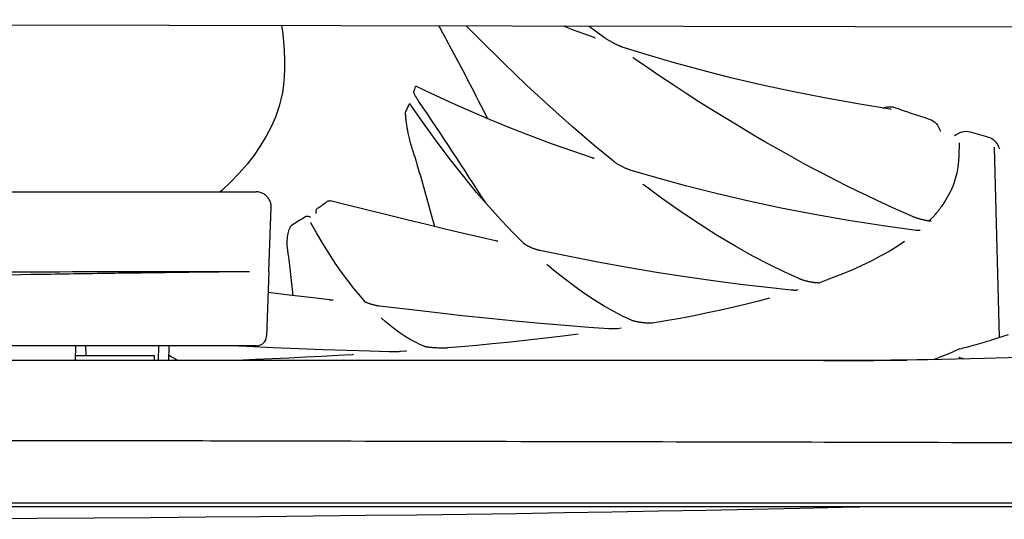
# Model space of a CAD drawing. Extents: x 0 to 594, y 0 to 420.
# Tile 40 of 64: x 459.66 to 468.08, y 62.63 to 66.91. Entities that reach past the tile are written whole.
import ezdxf

# ---------------------------------------------------------------- set-up
doc = ezdxf.new("R2010")
doc.units = 0
doc.header["$LTSCALE"] = 32.67
for name, color, linetype in [('122590_DXF_CONTINUOUS_LINE', 7, 'CONTINUOUS'), ('124030_DXF_CONTINUOUS_LINE', 7, 'CONTINUOUS'), ('124031_DXF_CONTINUOUS_LINE', 7, 'CONTINUOUS'), ('126056_DXF_CONTINUOUS_LINE', 7, 'CONTINUOUS')]:
    doc.layers.add(name, color=color, linetype=linetype)

msp = doc.modelspace()

# ---------------------------------------------------------------- linework, layer by layer
at = {"layer": '122590_DXF_CONTINUOUS_LINE', "color": 7, "linetype": 'CONTINUOUS'}
for p in [(460.13677, 64.0362), (460.81106, 63.9937)]:
    msp.add_line(p, (460.81106, 64.0362), dxfattribs=at)
at = {"layer": '124030_DXF_CONTINUOUS_LINE', "color": 7, "linetype": 'CONTINUOUS'}
for p, q in [((464.66382, 66.75912), (464.53204, 66.85594)), ((467.69971, 65.85908), (467.69686, 65.7503)), ((468.04395, 64.19224), (468.0013, 65.82093)), ((462.44165, 65.33025), (462.31689, 65.36107)), ((463.97415, 64.99601), (463.97325, 64.99686)), ((464.17157, 64.81502), (464.17128, 64.81528)), ((466.58382, 64.68973), (466.49654, 64.65815)), ((466.49957, 64.6583), (466.49654, 64.65815)), ((466.32136, 64.59986), (466.30725, 64.59544)), ((466.30883, 64.5957), (466.30765, 64.59557)), ((462.61805, 64.4944), (462.61729, 64.49489)), ((464.89536, 64.33788), (464.89392, 64.33848)), ((464.43665, 64.21911), (464.43735, 64.21924)), ((464.70716, 64.26591), (464.70124, 64.26628)), ((464.80571, 64.27074), (464.77387, 64.26598)), ((462.83355, 64.06946), (462.81983, 64.06971)), ((462.96025, 64.07395), (462.91739, 64.07087)), ((463.12487, 64.11285), (463.12448, 64.11295)), ((463.21548, 64.10265), (463.20528, 64.10329)), ((463.22586, 64.1021), (463.21548, 64.10265)), ((463.25215, 64.10107), (463.24161, 64.10142)), ((467.25002, 63.9937), (448.26307, 63.9937)), ((461.5147, 63.99568), (461.46698, 63.99391)), ((461.67463, 64.00202), (461.5147, 63.99568)), ((461.81891, 64.00819), (461.67463, 64.00202)), ((462.5115, 64.04443), (462.50204, 64.04365)), ((466.96776, 63.99525), (466.96844, 63.99525)), ((467.22478, 63.99772), (467.11388, 63.99651)), ((467.33559, 63.99915), (467.22478, 63.99772)), ((467.42792, 64.00053), (467.33559, 63.99915)), ((477.5885, 62.74272), (457.31498, 62.74272)), ((478.26208, 62.77136), (457.61346, 62.77141)), ((462.55593, 62.7714), (460.99153, 62.77139)), ((474.58574, 62.77139), (462.55593, 62.7714)), ((466.69659, 62.73908), (466.84625, 62.74271))]:
    msp.add_line(p, q, dxfattribs=at)
for points in [[(461.89858, 66.86105), (461.90584, 66.81306), (461.91568, 66.72806), (461.92205, 66.64649), (461.92506, 66.56838), (461.92483, 66.49373), (461.92147, 66.42258), (461.9151, 66.35493), (461.90584, 66.29083), (461.89381, 66.23029), (461.87915, 66.17334), (461.86201, 66.11998), (461.84622, 66.0789)], [(464.74038, 65.70011), (464.57246, 65.83881), (464.38526, 65.99975), (464.1933, 66.17129), (463.99665, 66.35343), (463.79534, 66.5461), (463.58938, 66.74917), (463.48194, 66.85798)], [(464.57401, 66.76047), (464.49326, 66.78934), (464.39776, 66.82448), (464.31376, 66.85636)], [(464.58106, 66.75806), (464.58175, 66.75796), (464.58226, 66.75788), (464.58251, 66.75783), (464.58248, 66.75784), (464.58214, 66.75792), (464.58147, 66.75809), (464.58048, 66.75837), (464.57923, 66.75874), (464.57776, 66.7592), (464.57604, 66.75976), (464.57407, 66.76044)], [(464.81425, 66.67889), (464.81393, 66.679), (464.81152, 66.67981), (464.80891, 66.68072), (464.8061, 66.68175), (464.80309, 66.68288), (464.7999, 66.68413), (464.79654, 66.68548), (464.79301, 66.68693), (464.78934, 66.68848), (464.78552, 66.69014), (464.78156, 66.69189), (464.77748, 66.69374), (464.77327, 66.69569), (464.76895, 66.69773), (464.76452, 66.69987), (464.75999, 66.70209), (464.75537, 66.7044), (464.75066, 66.7068), (464.74587, 66.70928), (464.74101, 66.71184), (464.73609, 66.71448), (464.73112, 66.71719), (464.7261, 66.71998), (464.72103, 66.72283), (464.71595, 66.72575), (464.71084, 66.72874), (464.70573, 66.73178), (464.70062, 66.73487), (464.69554, 66.738), (464.69049, 66.74117), (464.68551, 66.74436), (464.68059, 66.74758), (464.67576, 66.7508), (464.67105, 66.75402), (464.66649, 66.75721), (464.66384, 66.75911)], [(467.10671, 66.14639), (466.83065, 66.1919), (466.54569, 66.24339), (466.26941, 66.29799), (466.00185, 66.35562), (465.74302, 66.41617), (465.49295, 66.47953), (465.25168, 66.54555), (465.01922, 66.6141), (464.81425, 66.6789)], [(464.92864, 66.57191), (464.92601, 66.57375), (464.92331, 66.57567), (464.92077, 66.57752), (464.91838, 66.57929), (464.91615, 66.58098), (464.91409, 66.58257), (464.9122, 66.58406), (464.91049, 66.58546), (464.90898, 66.58671), (464.90768, 66.58784), (464.90658, 66.58881), (464.90572, 66.5896), (464.90511, 66.59019), (464.90482, 66.59048)], [(465.88682, 65.95494), (465.79744, 66.00842), (465.6897, 66.07403), (465.58103, 66.14143), (465.47144, 66.21066), (465.36095, 66.28173), (465.24956, 66.35466), (465.1373, 66.42945), (465.02417, 66.50614), (464.92864, 66.57191)], [(464.55802, 65.72899), (464.39163, 65.78572), (464.20851, 65.85111), (464.02845, 65.91852), (463.85145, 65.9879), (463.67753, 66.05915), (463.50669, 66.13222), (463.33895, 66.20703), (463.17432, 66.28351), (463.05459, 66.34109)], [(463.97325, 64.99686), (463.88397, 65.08581), (463.78148, 65.19331), (463.67632, 65.30949), (463.56862, 65.43459), (463.45848, 65.56878), (463.34598, 65.71222), (463.2312, 65.86499), (463.11423, 66.02711), (463.00629, 66.18219)], [(461.84622, 66.07891), (461.81135, 66.0011), (461.76749, 65.91671), (461.71813, 65.83428), (461.66336, 65.75393), (461.60313, 65.67555), (461.53723, 65.59889), (461.46563, 65.52395), (461.38835, 65.4508), (461.37427, 65.4387)], [(467.11529, 66.14538), (467.11531, 66.14538), (467.11502, 66.1454), (467.1144, 66.14544), (467.11347, 66.14551), (467.11225, 66.14563), (467.11075, 66.14581), (467.10897, 66.14605), (467.10672, 66.14639)], [(466.58066, 65.5693), (466.52014, 65.6008), (466.44112, 65.64256), (466.36136, 65.68542), (466.28089, 65.72939), (466.19969, 65.77448), (466.11778, 65.8207), (466.03517, 65.86805), (465.95185, 65.91656), (465.88682, 65.95494)], [(467.69686, 65.7503), (467.69409, 65.70146), (467.68779, 65.64976), (467.67809, 65.5992), (467.66503, 65.54978), (467.64864, 65.50143), (467.62888, 65.45397), (467.60574, 65.40734), (467.57923, 65.36158), (467.552, 65.32042)], [(464.57324, 65.72476), (464.57369, 65.72472), (464.57397, 65.7247), (464.57391, 65.7247), (464.57352, 65.72476), (464.57279, 65.72489), (464.57171, 65.72511), (464.57028, 65.72543), (464.56854, 65.72585), (464.5665, 65.72639), (464.56417, 65.72706), (464.56158, 65.72784), (464.55873, 65.72876), (464.55802, 65.72899)], [(464.88281, 65.62541), (464.88003, 65.62627), (464.87624, 65.62751), (464.87225, 65.62887), (464.86806, 65.63037), (464.8637, 65.63199), (464.85917, 65.63374), (464.8545, 65.63561), (464.8497, 65.63759), (464.84476, 65.6397), (464.83971, 65.64192), (464.83456, 65.64425), (464.82931, 65.64669), (464.82397, 65.64924), (464.81858, 65.6519), (464.81312, 65.65465), (464.80762, 65.6575), (464.80211, 65.66043), (464.79658, 65.66345), (464.79107, 65.66655), (464.78558, 65.66971), (464.78016, 65.67292), (464.77481, 65.67618), (464.76956, 65.67947), (464.76445, 65.68277), (464.7595, 65.68607), (464.75474, 65.68935), (464.75022, 65.69258), (464.74598, 65.69573), (464.74207, 65.69876), (464.7404, 65.70009)], [(467.32997, 65.10892), (467.04689, 65.14745), (466.75002, 65.19334), (466.45982, 65.24383), (466.17635, 65.29873), (465.89964, 65.35782), (465.62974, 65.42091), (465.36667, 65.48779), (465.11048, 65.55823), (464.88281, 65.62541)], [(467.30443, 65.22572), (467.24333, 65.25224), (467.16278, 65.28793), (467.08086, 65.32506), (466.99759, 65.36366), (466.91298, 65.40374), (466.82704, 65.44533), (466.73977, 65.48844), (466.65119, 65.5331), (466.58066, 65.5693)], [(465.00189, 65.49539), (465.00036, 65.49656), (464.99867, 65.49788), (464.99717, 65.49909), (464.99585, 65.50018), (464.99471, 65.50116), (464.99374, 65.50202), (464.99294, 65.50275), (464.99231, 65.50334), (464.99187, 65.50377), (464.99161, 65.50404), (464.99153, 65.50413)], [(466.33379, 64.69263), (466.21285, 64.74775), (466.07239, 64.81641), (465.92801, 64.89211), (465.77982, 64.97513), (465.62796, 65.06571), (465.47252, 65.16407), (465.31363, 65.27039), (465.15141, 65.38481), (465.00188, 65.49539)], [(463.73114, 65.01854), (463.60648, 65.04693), (463.45537, 65.08205), (463.2992, 65.11909), (463.13794, 65.158), (462.97159, 65.19871), (462.80012, 65.24112), (462.44165, 65.33025)], [(476.27702, 65.33293), (475.78239, 65.17909), (475.28916, 65.03639), (474.79788, 64.90444), (474.30878, 64.78288), (473.82175, 64.67141), (473.33652, 64.56975), (472.85218, 64.47766), (472.3675, 64.39493), (471.88171, 64.32124), (471.39422, 64.25624), (470.9046, 64.19956), (470.4126, 64.15078), (469.91804, 64.10948), (469.42088, 64.07525), (468.92117, 64.04764), (468.41899, 64.02621), (467.91449, 64.01055), (467.42792, 64.00053)], [(467.55201, 65.32043), (467.54734, 65.31385), (467.54011, 65.30387), (467.53271, 65.29395), (467.52516, 65.28408), (467.51744, 65.27427), (467.50957, 65.2645), (467.50154, 65.2548), (467.49335, 65.24514), (467.48821, 65.23921)], [(467.48821, 65.23921), (467.48343, 65.23376), (467.47559, 65.22498), (467.46761, 65.21623)], [(462.15213, 65.16843), (462.15172, 65.16918), (462.15085, 65.17084), (462.15015, 65.17227), (462.14962, 65.17346), (462.14924, 65.17437), (462.14901, 65.17498), (462.14897, 65.17507)], [(462.61789, 64.4945), (462.5735, 64.5448), (462.51982, 64.6095), (462.4661, 64.67845), (462.41237, 64.75166), (462.35867, 64.82914), (462.30506, 64.91085), (462.25155, 64.9968), (462.1982, 65.08696), (462.15214, 65.16841)], [(467.45881, 65.18778), (467.45915, 65.18781), (467.45911, 65.1878), (467.45872, 65.18779), (467.45801, 65.18778), (467.45698, 65.18778), (467.45562, 65.18781), (467.45398, 65.18788), (467.45204, 65.18798), (467.44982, 65.18814), (467.44735, 65.18834), (467.44463, 65.18861), (467.44168, 65.18893), (467.4385, 65.18931), (467.43512, 65.18976), (467.43154, 65.19028), (467.42777, 65.19086), (467.42382, 65.19151), (467.41969, 65.19223), (467.4154, 65.19301), (467.41095, 65.19387), (467.40635, 65.1948), (467.4016, 65.19581), (467.39672, 65.19688), (467.39173, 65.19803), (467.38662, 65.19924), (467.38143, 65.20053), (467.37616, 65.20188), (467.37084, 65.20329), (467.36548, 65.20476), (467.3601, 65.20629), (467.35472, 65.20787), (467.34937, 65.2095), (467.34406, 65.21117), (467.33882, 65.21286), (467.33367, 65.21459), (467.32864, 65.21634), (467.32375, 65.21809), (467.31904, 65.21984), (467.31452, 65.22158), (467.31022, 65.2233), (467.30616, 65.22498), (467.30443, 65.22572)], [(467.46761, 65.21623), (467.45949, 65.20752), (467.45124, 65.19885), (467.44286, 65.19022), (467.44159, 65.18894)], [(467.36468, 65.10673), (467.36477, 65.10675), (467.36469, 65.10674), (467.36425, 65.1067), (467.36341, 65.10665), (467.36222, 65.10661), (467.36065, 65.10659), (467.3587, 65.10659), (467.35643, 65.10664), (467.35383, 65.10674), (467.35091, 65.10689), (467.34772, 65.1071), (467.34426, 65.10738), (467.34054, 65.10772), (467.3366, 65.10813), (467.33246, 65.10861), (467.32997, 65.10892)], [(463.75032, 65.01552), (463.75074, 65.01555), (463.75096, 65.01556), (463.75076, 65.01556), (463.75016, 65.01557), (463.74919, 65.01562), (463.74785, 65.01572), (463.74614, 65.01589), (463.74411, 65.01615), (463.74175, 65.01649), (463.73908, 65.01693), (463.73615, 65.01748), (463.73299, 65.01813), (463.73114, 65.01854)], [(464.10892, 64.93617), (464.1047, 64.93709), (464.09985, 64.93825), (464.09485, 64.93953), (464.08973, 64.94093), (464.08452, 64.94245), (464.07926, 64.94406), (464.07398, 64.94576), (464.06869, 64.94755), (464.06342, 64.9494), (464.05819, 64.95132), (464.05302, 64.9533), (464.04791, 64.95532), (464.0429, 64.95738), (464.03798, 64.95946), (464.03318, 64.96157), (464.02851, 64.9637), (464.02397, 64.96582), (464.01959, 64.96795), (464.01536, 64.97006), (464.0113, 64.97215), (464.00741, 64.97422), (464.00369, 64.97626), (464.00015, 64.97827), (463.99679, 64.98023), (463.99363, 64.98214), (463.99065, 64.984), (463.98788, 64.98579), (463.98532, 64.9875), (463.98297, 64.98913), (463.98084, 64.99067), (463.97895, 64.99208), (463.9773, 64.99336), (463.9759, 64.99451), (463.97476, 64.99547), (463.97415, 64.99601)], [(467.22948, 65.01257), (467.16828, 64.97177), (467.09813, 64.92872), (467.02352, 64.88657), (466.94443, 64.84531), (466.86089, 64.80499), (466.77292, 64.76561), (466.68057, 64.72719), (466.58382, 64.68973)], [(466.26085, 64.59732), (466.05763, 64.61902), (465.82779, 64.64623), (465.59311, 64.67691), (465.35362, 64.71121), (465.10936, 64.74928), (464.86039, 64.79122), (464.60675, 64.83713), (464.34846, 64.88708), (464.10892, 64.93617)], [(464.89393, 64.33848), (464.82375, 64.37198), (464.74218, 64.41438), (464.66012, 64.46078), (464.57764, 64.51122), (464.49476, 64.56573), (464.41151, 64.62435), (464.32795, 64.6871), (464.24411, 64.75398), (464.17157, 64.81502)], [(466.47427, 64.65925), (466.47094, 64.65958), (466.46746, 64.65995), (466.46384, 64.66037), (466.46008, 64.66084), (466.45621, 64.66135), (466.45222, 64.66192), (466.4481, 64.66253), (466.44387, 64.6632), (466.43953, 64.66392), (466.43508, 64.66468), (466.43053, 64.66551), (466.42588, 64.66639), (466.42113, 64.66732), (466.4163, 64.66831), (466.41139, 64.66935), (466.40644, 64.67045), (466.40147, 64.67159), (466.39649, 64.67277), (466.39154, 64.674), (466.38664, 64.67525), (466.38181, 64.67654), (466.37708, 64.67783), (466.37248, 64.67915), (466.36801, 64.68046), (466.36372, 64.68178), (466.35961, 64.68307), (466.3557, 64.68436), (466.35202, 64.6856), (466.34858, 64.68681), (466.34537, 64.68798), (466.3424, 64.6891), (466.33968, 64.69017), (466.33721, 64.69117), (466.33497, 64.69212), (466.33379, 64.69263)], [(466.49654, 64.65815), (466.4959, 64.65814), (466.49438, 64.65813), (466.49261, 64.65815), (466.4906, 64.65819), (466.48838, 64.65827), (466.48594, 64.65838), (466.48329, 64.65853), (466.48046, 64.65873), (466.47746, 64.65896), (466.47427, 64.65925)], [(462.30835, 64.51289), (462.14416, 64.53305), (461.96466, 64.55485), (461.78355, 64.57639)], [(466.29, 64.59529), (466.28655, 64.59542), (466.28286, 64.59559), (466.27895, 64.59582), (466.2748, 64.5961), (466.27045, 64.59644), (466.26589, 64.59683), (466.26085, 64.59732)], [(466.30765, 64.59557), (466.30748, 64.59555), (466.30636, 64.59546), (466.30492, 64.59537), (466.30316, 64.59528), (466.3011, 64.59522), (466.29874, 64.59518), (466.2961, 64.59518), (466.29318, 64.59521), (466.29, 64.59529)], [(462.34064, 64.51183), (462.34082, 64.51186), (462.34085, 64.51187), (462.34052, 64.51182), (462.33984, 64.51174), (462.33883, 64.51164), (462.3375, 64.51155), (462.33585, 64.51147), (462.33389, 64.51141), (462.33164, 64.51139), (462.32908, 64.51142), (462.32625, 64.51149), (462.32315, 64.51163), (462.31979, 64.51184), (462.31619, 64.51211), (462.31237, 64.51246), (462.30835, 64.51289)], [(462.73692, 64.46023), (462.73147, 64.46093), (462.7256, 64.46178), (462.71971, 64.46272), (462.71383, 64.46375), (462.70798, 64.46485), (462.70219, 64.46602), (462.69648, 64.46725), (462.69087, 64.46853), (462.68537, 64.46986), (462.68, 64.47124), (462.67476, 64.47264), (462.66968, 64.47408), (462.66476, 64.47553), (462.66001, 64.477), (462.65545, 64.47848), (462.65109, 64.47996), (462.64693, 64.48143), (462.643, 64.48289), (462.63929, 64.48433), (462.63583, 64.48573), (462.63261, 64.4871), (462.62966, 64.48841), (462.62699, 64.48965), (462.62459, 64.49082), (462.62249, 64.4919), (462.6207, 64.49286), (462.61921, 64.49371), (462.61805, 64.4944)], [(466.07397, 64.52754), (465.98115, 64.50291), (465.87685, 64.47665), (465.76951, 64.45106), (465.65913, 64.42613), (465.54572, 64.40187), (465.42929, 64.37828), (465.30985, 64.35535), (465.18742, 64.33308), (465.0736, 64.31342)], [(464.70125, 64.26628), (464.52831, 64.27823), (464.32517, 64.29381), (464.11518, 64.31155), (463.89833, 64.33152), (463.67465, 64.35371), (463.44415, 64.3781), (463.20682, 64.4046), (462.96264, 64.43308), (462.73693, 64.46023)], [(463.12449, 64.11299), (463.08864, 64.12858), (463.04449, 64.15017), (463.00057, 64.17421), (462.95691, 64.20065), (462.91352, 64.22946), (462.87043, 64.26059), (462.82765, 64.29399), (462.78521, 64.3296), (462.75053, 64.36055)], [(465.07364, 64.31343), (465.0733, 64.31339), (465.0726, 64.31331), (465.07155, 64.31322), (465.07019, 64.31312), (465.06851, 64.31303), (465.06652, 64.31294), (465.06426, 64.31288), (465.06175, 64.31284), (465.05898, 64.31282), (465.05596, 64.31283), (465.05271, 64.31288), (465.04923, 64.31297), (465.04552, 64.31309), (465.04158, 64.31326), (465.03743, 64.31347), (465.03308, 64.31372), (465.02853, 64.31403), (465.02381, 64.31438), (465.01893, 64.31478), (465.01392, 64.31523), (465.00878, 64.31573), (465.00355, 64.31627), (464.99826, 64.31687), (464.99291, 64.3175), (464.98754, 64.31818), (464.98217, 64.3189), (464.97682, 64.31965), (464.97152, 64.32044), (464.96628, 64.32126), (464.96111, 64.3221), (464.95603, 64.32297), (464.95107, 64.32386), (464.94622, 64.32476), (464.94152, 64.32568), (464.93696, 64.32661), (464.93257, 64.32755), (464.92837, 64.32848), (464.92436, 64.32941), (464.92055, 64.33033), (464.91696, 64.33123), (464.9136, 64.33211), (464.91047, 64.33297), (464.90759, 64.3338), (464.90495, 64.33459), (464.90256, 64.33534), (464.90044, 64.33603), (464.8986, 64.33667), (464.89703, 64.33724), (464.89576, 64.33772), (464.89536, 64.33788)], [(464.43694, 64.21919), (464.32938, 64.20554), (464.208, 64.19081), (464.0846, 64.17655), (463.95917, 64.16274), (463.83173, 64.14939), (463.70229, 64.13649), (463.57086, 64.12404), (463.43745, 64.11205), (463.31683, 64.10173)], [(464.77387, 64.26598), (464.77315, 64.26588), (464.77217, 64.26575), (464.77095, 64.26562), (464.76948, 64.26548), (464.76779, 64.26534), (464.76589, 64.26521), (464.76377, 64.26508), (464.76146, 64.26497), (464.75896, 64.26487), (464.75626, 64.26479), (464.7534, 64.26472), (464.75036, 64.26468), (464.74716, 64.26466), (464.74379, 64.26466), (464.74028, 64.26469), (464.73661, 64.26474), (464.73279, 64.26483), (464.72884, 64.26493), (464.72475, 64.26507), (464.72053, 64.26524), (464.71619, 64.26543), (464.71173, 64.26566), (464.70716, 64.26591)], [(461.82577, 64.10403), (461.60185, 64.11441), (461.46278, 64.1212)], [(462.81983, 64.06971), (462.65411, 64.0737), (462.45713, 64.07946), (462.25342, 64.08647), (462.04296, 64.09468), (461.82577, 64.10403)], [(462.91739, 64.07087), (462.91675, 64.07082), (462.91273, 64.07056), (462.90825, 64.07032), (462.90332, 64.0701), (462.89797, 64.06989), (462.89222, 64.06972), (462.88608, 64.06957), (462.87956, 64.06944), (462.87269, 64.06936), (462.86547, 64.0693), (462.85792, 64.06928), (462.85008, 64.0693), (462.84195, 64.06936), (462.83355, 64.06946)], [(462.96902, 64.07486), (462.96922, 64.0749), (462.96917, 64.07489), (462.96886, 64.07484), (462.96828, 64.07476), (462.96747, 64.07465), (462.96644, 64.07453), (462.96517, 64.07439), (462.96372, 64.07425), (462.96208, 64.0741), (462.96025, 64.07395)], [(463.20528, 64.10329), (463.19534, 64.10399), (463.1905, 64.10436), (463.18576, 64.10475), (463.18112, 64.10516), (463.1766, 64.10557), (463.17221, 64.10599), (463.16795, 64.10643), (463.16383, 64.10687), (463.15987, 64.10732), (463.15606, 64.10777), (463.15242, 64.10823), (463.14896, 64.10868), (463.14568, 64.10914), (463.1426, 64.10959), (463.13972, 64.11003), (463.13704, 64.11046), (463.13459, 64.11088), (463.13235, 64.11128), (463.13034, 64.11166), (463.12859, 64.11201), (463.12708, 64.11233), (463.12583, 64.11262), (463.12487, 64.11285)], [(463.24161, 64.10142), (463.23109, 64.10185), (463.22586, 64.1021)], [(463.31681, 64.10172), (463.31599, 64.10166), (463.31307, 64.10145), (463.30972, 64.10126), (463.30594, 64.10109), (463.30179, 64.10094), (463.29738, 64.10082), (463.29279, 64.10073), (463.288, 64.10067), (463.28309, 64.10065), (463.27808, 64.10065), (463.27299, 64.10068), (463.26784, 64.10074), (463.26263, 64.10083), (463.2574, 64.10094), (463.25215, 64.10107)], [(461.01803, 63.9937), (461.01285, 63.99548), (460.9943, 64.00349), (460.97582, 64.01305), (460.95744, 64.0241), (460.93924, 64.03655), (460.93515, 64.03967)], [(462.50204, 64.04365), (462.38028, 64.03653), (462.24232, 64.0289), (462.10276, 64.02163), (461.96162, 64.01473), (461.81891, 64.00819)], [(467.11388, 63.99651), (467.00291, 63.99552), (466.96776, 63.99525)], [(467.7404, 64.00696), (467.73687, 64.0078), (467.73188, 64.00903), (467.72719, 64.01023), (467.72281, 64.01141), (467.71875, 64.01254), (467.715, 64.01364), (467.71155, 64.0147), (467.70844, 64.01571), (467.70565, 64.01665), (467.70318, 64.01753), (467.70107, 64.01833), (467.69929, 64.01904), (467.69786, 64.01965), (467.69682, 64.02012), (467.69634, 64.02035)], [(456.34139, 62.63439), (456.65346, 62.63477), (457.2021, 62.63567), (457.74108, 62.63688), (458.27014, 62.63841), (458.78975, 62.64028), (459.3003, 62.6425), (459.80139, 62.64508), (460.29351, 62.64804), (460.7769, 62.65138), (461.25081, 62.65511), (461.71568, 62.65923), (462.17195, 62.66374), (462.61892, 62.66863), (463.0562, 62.6739), (463.48482, 62.67954), (463.90604, 62.68557), (464.31914, 62.69197), (464.72541, 62.69875), (465.1291, 62.70599), (465.53128, 62.7137), (465.93129, 62.72189), (466.33053, 62.7306), (466.69659, 62.73908)]]:
    msp.add_lwpolyline(points, dxfattribs=at)
for centre, radius, start, end in [((461.69213, 66.73465), 1.40918, 341.92573, 343.751563), ((461.62283, 66.76147), 1.48345, 334.680937, 337.29569), ((424.0384, 39.88922), 47.08261, 32.727851, 33.994197), ((472.3803, 81.29801), 16.01648, 250.918029, 252.040067), ((472.36334, 81.24356), 15.95937, 253.363223, 253.958837), ((460.32481, 68.01396), 3.30474, 304.720407, 306.546627), ((459.98473, 68.52581), 3.91934, 300.828779, 302.645238), ((431.42256, 61.11485), 30.76854, 6.411496, 7.182395), ((466.5393, 123.32767), 59.33397, 269.9970988, 270.414246)]:
    msp.add_arc(centre, radius, start, end, dxfattribs=at)
for points, knots in [([(463.24443, 66.85872), (463.28009, 66.79373), (463.4225, 66.53157), (463.56027, 66.26688), (463.66093, 66.06653)], [0, 0, 0, 0, 0.248464, 1, 1, 1, 1]), ([(463.04503, 66.34035), (463.04566, 66.3425), (463.05079, 66.34314), (463.05356, 66.3416), (463.05459, 66.34109)], [0, 0, 0, 0, 0.6621554, 1, 1, 1, 1]), ([(463.07432, 66.21353), (463.06444, 66.22817), (463.0496, 66.25074), (463.03635, 66.27811), (463.03014, 66.29248), (463.03177, 66.29746)], [0, 0, 0, 0, 0.5582467, 0.8345071, 1, 1, 1, 1]), ([(462.99133, 66.18888), (462.99206, 66.19063), (462.99599, 66.19372), (463.0017, 66.18832), (463.00452, 66.18477), (463.00629, 66.18219)], [0, 0, 0, 0, 0.2793078, 0.537735, 1, 1, 1, 1]), ([(463.01959, 65.79853), (463.0097, 65.83087), (462.9936, 65.89293), (462.97765, 65.96936), (462.96831, 66.02568), (462.96294, 66.06409), (462.96095, 66.09711), (462.95993, 66.11892), (462.96377, 66.12705)], [0, 0, 0, 0, 0.3029196, 0.5738925, 0.6986373, 0.8149444, 0.919384, 1, 1, 1, 1]), ([(467.6585, 65.92052), (467.67815, 65.93414), (467.72074, 65.95739), (467.77138, 65.95905), (467.79411, 65.95226)], [0, 0, 0, 0, 0.5018805, 1, 1, 1, 1]), ([(467.95332, 65.90561), (467.9712, 65.90047), (468.00453, 65.87967), (468.02476, 65.84749), (468.03313, 65.83076)], [0, 0, 0, 0, 0.4986835, 1, 1, 1, 1]), ([(463.01959, 65.79853), (463.03608, 65.74459), (463.10182, 65.52626), (463.16387, 65.30682), (463.20849, 65.14112)], [0, 0, 0, 0, 0.2473595, 1, 1, 1, 1]), ([(462.09896, 65.22562), (462.10506, 65.22952), (462.12222, 65.23443), (462.13858, 65.22676), (462.14586, 65.22092)], [0, 0, 0, 0, 0.436956, 1, 1, 1, 1]), ([(462.19542, 65.25474), (462.1946, 65.25986), (462.19343, 65.27476), (462.19884, 65.29194), (462.20709, 65.29766)], [0, 0, 0, 0, 0.3406239, 1, 1, 1, 1]), ([(461.94967, 64.96179), (461.94462, 65.00186), (461.9475, 65.06029), (461.96672, 65.12608), (461.9821, 65.15358), (461.99329, 65.16026)], [0, 0, 0, 0, 0.5805768, 0.8125991, 1, 1, 1, 1]), ([(467.92448, 64.15492), (467.94172, 64.16001), (468.0075, 64.17993), (468.07281, 64.20145), (468.12062, 64.21848)], [0, 0, 0, 0, 0.2615671, 1, 1, 1, 1]), ([(467.7029, 64.09429), (467.72213, 64.09917), (467.79627, 64.11833), (467.87007, 64.13883), (467.92448, 64.15492)], [0, 0, 0, 0, 0.2590585, 1, 1, 1, 1]), ([(467.7029, 64.09429), (467.68597, 64.08602), (467.61187, 64.05156), (467.53552, 64.0221), (467.47618, 64.00137)], [0, 0, 0, 0, 0.2306418, 1, 1, 1, 1]), ([(479.06263, 63.22931), (479.02088, 63.22715), (478.92554, 63.2252), (478.76402, 63.22194), (478.5654, 63.21599), (478.22348, 63.20809), (477.69702, 63.20125), (476.9457, 63.20648), (476.0372, 63.22163), (474.53599, 63.24999), (472.33162, 63.2745), (469.32424, 63.28635), (465.86934, 63.29565), (462.73164, 63.3015), (460.036, 63.30805), (458.63141, 63.30772), (457.91638, 63.31006)], [0, 0, 0, 0, 0.0059309, 0.0135246, 0.0229207, 0.0341189, 0.0620446, 0.0976079, 0.1407017, 0.1909455, 0.3106126, 0.4534364, 0.6175858, 0.80074, 0.8985624, 1, 1, 1, 1])]:
    msp.add_open_spline(points, degree=3, knots=knots, dxfattribs=at)
for points in [[(467.04665, 66.15634), (467.05687, 66.16038), (467.06749, 66.16358), (467.07829, 66.1656)], [(467.07829, 66.1656), (467.09992, 66.16964), (467.12338, 66.16878), (467.14418, 66.16159)], [(467.4416, 66.062), (467.46367, 66.05485), (467.48534, 66.04255), (467.50059, 66.02506)], [(467.50059, 66.02506), (467.51733, 66.00584), (467.52826, 65.98188), (467.53766, 65.95819)], [(468.03313, 65.83076), (468.03697, 65.82307), (468.04048, 65.81521), (468.04385, 65.8073)], [(462.2927, 65.35902), (462.2992, 65.36384), (462.30903, 65.36301), (462.31689, 65.36107)]]:
    msp.add_open_spline(points, degree=3, dxfattribs=at)
at = {"layer": '124031_DXF_CONTINUOUS_LINE', "color": 7, "linetype": 'CONTINUOUS'}
for p, q in [((450.77065, 65.4387), (461.68162, 65.4387)), ((461.79002, 64.75668), (461.80907, 65.30678)), ((459.75203, 64.73263), (459.75991, 64.73275)), ((459.77333, 64.75486), (459.78114, 64.75487)), ((459.78114, 64.75487), (461.6241, 64.75664)), ((460.31492, 64.75566), (460.5097, 64.75591)), ((460.5097, 64.75591), (460.77742, 64.75618)), ((460.77742, 64.75618), (460.85968, 64.75626)), ((460.85968, 64.75626), (461.01431, 64.75639)), ((461.22175, 64.75653), (461.5869, 64.75666)), ((461.78985, 64.75668), (461.77052, 64.20323)), ((461.68556, 64.1212), (451.94198, 64.1212)), ((460.13562, 63.9937), (460.13907, 64.1212)), ((460.22528, 64.0362), (460.22296, 64.1212)), ((460.84634, 64.1212), (460.84325, 63.9937)), ((460.93394, 63.9937), (460.93728, 64.1212))]:
    msp.add_line(p, q, dxfattribs=at)
for points in [[(461.80907, 65.30678), (461.80906, 65.31567), (461.80848, 65.32416), (461.80733, 65.33259), (461.80563, 65.34093), (461.80337, 65.34914), (461.80056, 65.35718), (461.79723, 65.36501), (461.79338, 65.3726), (461.78904, 65.37992), (461.78421, 65.38693), (461.77893, 65.39361), (461.77322, 65.39991), (461.76709, 65.40583), (461.76059, 65.41132), (461.75373, 65.41636), (461.74656, 65.42094), (461.73909, 65.42502), (461.73137, 65.4286), (461.72342, 65.43166), (461.71529, 65.43418), (461.70701, 65.43615), (461.69862, 65.43756), (461.69015, 65.43842), (461.68164, 65.4387)], [(459.78114, 64.75487), (459.89251, 64.75504), (460.00166, 64.7552), (460.10848, 64.75536), (460.21298, 64.75551), (460.31492, 64.75566)], [(461.01431, 64.75639), (461.1557, 64.75649), (461.22175, 64.75653)]]:
    msp.add_lwpolyline(points, dxfattribs=at)
msp.add_arc((461.68557, 64.2062), 0.085, 270, 358, dxfattribs=at)
for points, knots in [([(424.35478, 64.64511), (425.13446, 64.64076), (426.70374, 64.63665), (429.06963, 64.617), (431.45631, 64.60433), (434.64911, 64.61431), (437.83286, 64.65871), (440.994, 64.69481), (444.07256, 64.71687), (447.79805, 64.73), (452.07627, 64.7392), (455.45952, 64.74499), (457.9904, 64.75242), (459.19086, 64.75226), (459.77333, 64.75486)], [0, 0, 0, 0, 0.0660394, 0.1329173, 0.2003973, 0.268192, 0.4033446, 0.4700838, 0.5359573, 0.6641041, 0.7856335, 0.898322, 0.9506646, 1, 1, 1, 1]), ([(456.84909, 64.21638), (457.35669, 64.36569), (458.31398, 64.60265), (459.29633, 64.7246), (459.75203, 64.73263)], [0, 0, 0, 0, 0.5372296, 1, 1, 1, 1]), ([(459.75991, 64.73275), (459.97391, 64.73575), (460.36505, 64.74246), (460.9864, 64.74993), (461.39375, 64.75634), (461.62395, 64.75661)], [0, 0, 0, 0, 0.3444221, 0.6295458, 1, 1, 1, 1])]:
    msp.add_open_spline(points, degree=3, knots=knots, dxfattribs=at)
at = {"layer": '126056_DXF_CONTINUOUS_LINE', "color": 7, "linetype": 'CONTINUOUS'}
msp.add_line((472.1162, 66.84123), (435.05104, 66.91314), dxfattribs=at)

doc.saveas('drawing.dxf')
